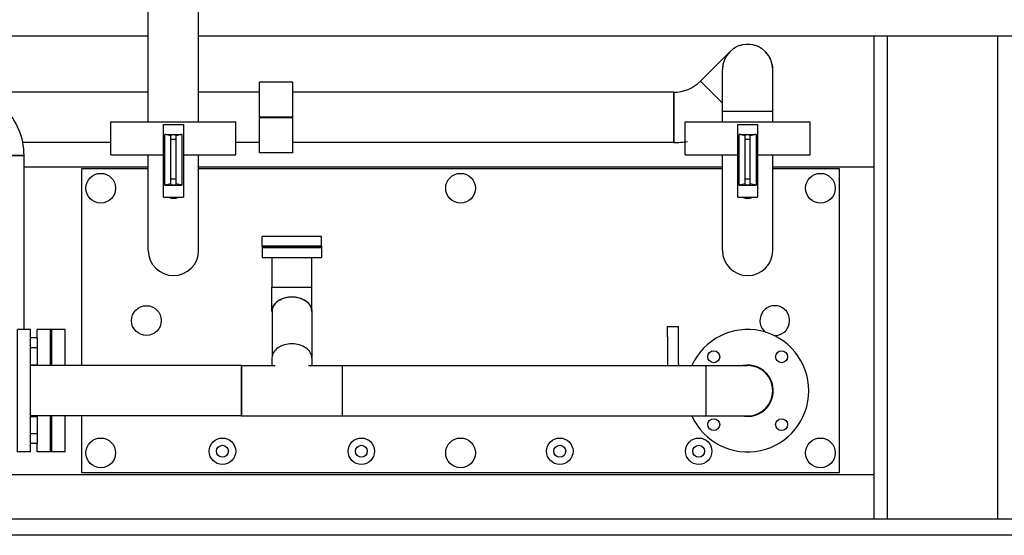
# Model space of a CAD drawing. Header units: millimetres. Extents: x 0 to 1189, y 0 to 841.
# Tile 83 of 135: x 397 to 456, y 430 to 461. Entities that reach past the tile are written whole.
import ezdxf

# ---------------------------------------------------------------- set-up
doc = ezdxf.new("R2010")
doc.units = ezdxf.units.MM
doc.header["$LTSCALE"] = 65.395
for name, color, linetype in [('25007_153200_25_ABL1049', 7, 'CONTINUOUS'), ('25007_153200_25_T1_PBL1144', 7, 'CONTINUOUS'), ('25007_153200_25_T2_PBL1094', 7, 'CONTINUOUS'), ('25007_153200_27_ABL1218', 7, 'CONTINUOUS'), ('25007_153200_27_T1_PBL2821', 7, 'CONTINUOUS'), ('25007_153200_27_T2_PBL1237', 7, 'CONTINUOUS'), ('25007_153200_27_T3_PBL1240', 7, 'CONTINUOUS'), ('25007_153200_28_ABL1110', 7, 'CONTINUOUS'), ('25007_153200_28_T1_PBL1112', 7, 'CONTINUOUS'), ('25007_153200_34_ABL1154', 7, 'CONTINUOUS'), ('25007_153200_34_T1_PBL1201', 7, 'CONTINUOUS'), ('25007_153200_34_T2_PBL2814', 7, 'CONTINUOUS'), ('25007_153200_34_T3_PBL1200', 7, 'CONTINUOUS'), ('25007_153200_36_ABL1156', 7, 'CONTINUOUS'), ('25007_153200_36_T1_PBL2820', 7, 'CONTINUOUS'), ('25007_153200_36_T2_PBL1216', 7, 'CONTINUOUS'), ('25007_153200_36_T3_PBL1215', 7, 'CONTINUOUS'), ('25007_153200_36_T4_PBL1207', 7, 'CONTINUOUS'), ('25007_153200_36_T5_PBL1226', 7, 'CONTINUOUS'), ('25007_153701_21_PBL1194', 7, 'CONTINUOUS'), ('9M25C_GENSET_KPL_GRUNDRAHMEN_ABL1072', 7, 'CONTINUOUS'), ('9M25C_GENSET_KPL_GRUNDRAHMEN_T1_PBL1073', 7, 'CONTINUOUS'), ('9M25C_GENSET_KPL_VERROHRUNG_ABL1004', 7, 'CONTINUOUS'), ('BOGEN-S-2D-45-60_3X2_9_PBL1214', 7, 'CONTINUOUS'), ('BOGEN-S-2D-90-76_1X2_9_PBL1093', 7, 'CONTINUOUS'), ('BOGEN-S-2D-90-76_1X2_9_PBL1111', 7, 'CONTINUOUS'), ('BOGEN-S-2D-90-76_1X2_9_PBL1139', 7, 'CONTINUOUS'), ('BOGEN-S-2D-90-76_1X2_9_PBL1199', 7, 'CONTINUOUS'), ('BOGEN-S-2D-90-76_1X2_9_PBL1202', 7, 'CONTINUOUS'), ('BOGEN-S-2D-90-76_1X2_9_PBL1233', 7, 'CONTINUOUS'), ('BOGEN-S-2D-90-76_1X2_9_PBL1239', 7, 'CONTINUOUS'), ('BOGEN-S-2D-90-76_1X2_9_PBL1241', 7, 'CONTINUOUS'), ('BOGEN-S-2D-90-76_1X2_9_PBL1252', 7, 'CONTINUOUS'), ('BOGEN-S-3D-45-76_1X2_9_PBL1075', 7, 'CONTINUOUS'), ('BOGEN-S-3D-45-76_1X2_9_PBL1232', 7, 'CONTINUOUS'), ('DIN16182-BG100X63_PBL1204', 7, 'CONTINUOUS'), ('DIN16182-BG100X63_PBL1234', 7, 'CONTINUOUS'), ('DIN16182-BG100X63_PBL1236', 7, 'CONTINUOUS'), ('E1514-FF-DN65-PN16X2_PBL1196', 7, 'CONTINUOUS'), ('E1514-FF-DN65-PN16X2_PBL2819', 7, 'CONTINUOUS'), ('EN1092-1-01A-DN65_PN16-77_5_PBL1050', 7, 'CONTINUOUS'), ('EN1092-1-01A-DN65_PN16-77_5_PBL1157', 7, 'CONTINUOUS'), ('EN1092-1-01A-DN65_PN16-77_5_PBL1195', 7, 'CONTINUOUS'), ('EN1092-1-01A-DN65_PN16-77_5_PBL1259', 7, 'CONTINUOUS'), ('EN1092-1-01A-DN65_PN16-77_5_PBL2818', 7, 'CONTINUOUS'), ('LAUTERBACH_SP_RING_2_0185_50_PBL1198', 7, 'CONTINUOUS'), ('LAUTERBACH_SP_RING_2_0185_50_PBL1238', 7, 'CONTINUOUS'), ('LAUTERBACH_SP_RING_2_Q105_50_PBL1209', 7, 'CONTINUOUS'), ('N4011-C1-105X76_PBL1155', 7, 'CONTINUOUS'), ('N4011-C1-105X77_PBL1213', 7, 'CONTINUOUS'), ('N4011-C1-105X77_PBL1219', 7, 'CONTINUOUS'), ('N4011-C1-90X61_PBL1211', 7, 'CONTINUOUS'), ('N4011-F90_PBL1212', 7, 'CONTINUOUS'), ('N4251-B105X76_PBL1217', 7, 'CONTINUOUS'), ('N4251-B90X63_PBL1210', 7, 'CONTINUOUS'), ('new_view_4_VBL981', 7, 'CONTINUOUS'), ('T-STUECK-S-76_1X2_9-60_3X2_9_PBL1203', 7, 'CONTINUOUS'), ('VT20CD-D16_186_1O2V3L4O_PBL1197', 7, 'CONTINUOUS')]:
    doc.layers.add(name, color=color, linetype=linetype)

# ---------------------------------------------------------------- blocks, each defined once
blk = doc.blocks.new('EN1092-1-01A-DN65_PN16-77_5_PBL1050', base_point=(384.956, 459.752))
at = {"layer": 'EN1092-1-01A-DN65_PN16-77_5_PBL1050', "color": 7, "linetype": 'Continuous'}
for p, q in [((381.256, 459.352), (381.256, 460.152)), ((381.256, 460.152), (388.656, 460.152)), ((388.656, 459.352), (388.656, 460.152)), ((381.256, 459.352), (388.656, 459.352))]:
    blk.add_line(p, q, dxfattribs=at)
blk = doc.blocks.new('BOGEN-S-3D-45-76_1X2_9_PBL1075', base_point=(384.956, 457.571))
at = {"layer": 'BOGEN-S-3D-45-76_1X2_9_PBL1075', "color": 7, "linetype": 'Continuous'}
for p, q in [((383.434, 459.352), (383.434, 456.865)), ((386.478, 459.352), (386.478, 456.865))]:
    blk.add_line(p, q, dxfattribs=at)
blk.add_open_spline([(386.478, 456.865), (386.478, 456.722), (386.385, 456.416), (386.031, 456.065), (385.532, 455.84), (384.956, 455.762), (384.38, 455.84), (383.881, 456.065), (383.527, 456.416), (383.434, 456.722), (383.434, 456.865)], degree=3, knots=[0, 0, 0, 0, 0.104733, 0.222328, 0.356015, 0.5, 0.643985, 0.777672, 0.895267, 1, 1, 1, 1], dxfattribs=at)
blk = doc.blocks.new('BOGEN-S-2D-90-76_1X2_9_PBL1093', base_point=(385.455, 455.249))
at = {"layer": 'BOGEN-S-2D-90-76_1X2_9_PBL1093', "color": 7, "linetype": 'Continuous'}
blk.add_line((387.476, 456.605), (387.476, 453.561), dxfattribs=at)
for centre, radius, start, end in [((384.836, 457.505), 1.698, 242.1736, 248.94931), ((384.902, 457.674), 1.879, 248.93726, 255.27003), ((384.939, 457.815), 2.024, 255.25745, 261.28282), ((384.954, 457.908), 2.119, 261.27276, 267.1184), ((384.956, 457.939), 2.15, 267.10442, 272.89558), ((384.958, 457.908), 2.119, 272.8816, 278.72724), ((384.973, 457.815), 2.024, 278.71718, 284.74255), ((385.01, 457.674), 1.879, 284.72997, 291.06274), ((385.075, 457.505), 1.698, 291.05069, 297.8264)]:
    blk.add_arc(centre, radius, start, end, dxfattribs=at)
for points, knots in [([(383.434, 456.865), (383.434, 456.634), (383.493, 456.168), (383.834, 455.292), (384.645, 454.371), (385.975, 453.709), (386.972, 453.561), (387.476, 453.561)], [0, 0, 0, 0, 0.120442, 0.241209, 0.484753, 0.737867, 1, 1, 1, 1]), ([(386.473, 456.936), (386.5, 456.903), (386.599, 456.822), (386.919, 456.657), (387.242, 456.605), (387.476, 456.605)], [0, 0, 0, 0, 0.119605, 0.348703, 1, 1, 1, 1])]:
    blk.add_open_spline(points, degree=3, knots=knots, dxfattribs=at)
for points in [[(383.469, 456.636), (383.446, 456.71), (383.434, 456.788), (383.434, 456.865)], [(386.478, 456.865), (386.478, 456.788), (386.466, 456.71), (386.443, 456.636)], [(383.53, 456.489), (383.505, 456.536), (383.484, 456.586), (383.469, 456.636)], [(383.62, 456.349), (383.586, 456.393), (383.556, 456.44), (383.53, 456.489)], [(383.737, 456.22), (383.695, 456.26), (383.656, 456.303), (383.62, 456.349)], [(383.88, 456.104), (383.83, 456.139), (383.782, 456.178), (383.737, 456.22)], [(384.044, 456.004), (383.987, 456.034), (383.932, 456.067), (383.88, 456.104)], [(386.032, 456.104), (385.98, 456.067), (385.925, 456.034), (385.868, 456.004)], [(386.174, 456.22), (386.13, 456.178), (386.082, 456.139), (386.032, 456.104)], [(386.292, 456.349), (386.256, 456.303), (386.217, 456.26), (386.174, 456.22)], [(386.382, 456.489), (386.356, 456.44), (386.326, 456.393), (386.292, 456.349)], [(386.443, 456.636), (386.427, 456.586), (386.407, 456.536), (386.382, 456.489)]]:
    blk.add_open_spline(points, degree=3, dxfattribs=at)
blk = doc.blocks.new('25007_153200_25_T2_PBL1094', base_point=(390.178, 455.083))
at = {"layer": '25007_153200_25_T2_PBL1094', "color": 7, "linetype": 'Continuous'}
for p, q in [((387.476, 453.561), (387.476, 456.605)), ((392.88, 456.605), (387.476, 456.605)), ((392.88, 453.561), (392.88, 456.605)), ((392.88, 453.561), (387.476, 453.561))]:
    blk.add_line(p, q, dxfattribs=at)
blk = doc.blocks.new('BOGEN-S-2D-90-76_1X2_9_PBL1139', base_point=(394.901, 454.584))
at = {"layer": 'BOGEN-S-2D-90-76_1X2_9_PBL1139', "color": 7, "linetype": 'Continuous'}
for p, q in [((392.88, 456.605), (392.88, 453.561)), ((396.922, 452.563), (393.878, 452.563))]:
    blk.add_line(p, q, dxfattribs=at)
for radius, start, end in [(4.042, 359.99994, 90.00006), (0.998, 359.99977, 90.00023)]:
    blk.add_arc((392.88, 452.563), radius, start, end, dxfattribs=at)
blk = doc.blocks.new('25007_153200_25_T1_PBL1144', base_point=(395.4, 446.712))
at = {"layer": '25007_153200_25_T1_PBL1144', "color": 7, "linetype": 'Continuous'}
for p, q in [((393.878, 440.86), (393.878, 452.563)), ((393.878, 452.563), (396.922, 452.563)), ((396.922, 442.04), (396.922, 452.563)), ((393.878, 440.86), (395.64, 440.86))]:
    blk.add_line(p, q, dxfattribs=at)
blk = doc.blocks.new('EN1092-1-01A-DN65_PN16-77_5_PBL1195', base_point=(398.12, 438.34))
at = {"layer": 'EN1092-1-01A-DN65_PN16-77_5_PBL1195', "color": 7, "linetype": 'Continuous'}
for p, q in [((397.72, 441.54), (397.72, 442.04)), ((398.52, 442.04), (397.72, 442.04)), ((398.52, 439.862), (398.52, 442.04)), ((398.52, 434.64), (398.52, 436.818)), ((397.72, 434.64), (397.72, 435.14)), ((398.52, 434.64), (397.72, 434.64))]:
    blk.add_line(p, q, dxfattribs=at)
blk = doc.blocks.new('BOGEN-S-2D-90-76_1X2_9_PBL1252', base_point=(395.898998, 438.839))
at = {"layer": 'BOGEN-S-2D-90-76_1X2_9_PBL1252', "color": 7, "linetype": 'Continuous'}
blk.add_line((395.64, 440.86), (393.878, 440.86), dxfattribs=at)
blk.add_arc((397.919996, 440.859996), 4.041996, 179.9999433, 235.512442, dxfattribs=at)
blk = doc.blocks.new('25007_153200_25_ABL1049', base_point=(389.888, 447.396))
at = {"layer": '25007_153200_25_T1_PBL1144'}
blk.add_blockref('25007_153200_25_T1_PBL1144', (395.4, 446.712), dxfattribs=at)
at = {"layer": '25007_153200_25_T2_PBL1094'}
blk.add_blockref('25007_153200_25_T2_PBL1094', (390.178, 455.083), dxfattribs=at)
at = {"layer": 'BOGEN-S-2D-90-76_1X2_9_PBL1093'}
blk.add_blockref('BOGEN-S-2D-90-76_1X2_9_PBL1093', (385.455, 455.249), dxfattribs=at)
at = {"layer": 'BOGEN-S-2D-90-76_1X2_9_PBL1139'}
blk.add_blockref('BOGEN-S-2D-90-76_1X2_9_PBL1139', (394.901, 454.584), dxfattribs=at)
at = {"layer": 'BOGEN-S-2D-90-76_1X2_9_PBL1252'}
blk.add_blockref('BOGEN-S-2D-90-76_1X2_9_PBL1252', (395.899, 438.839), dxfattribs=at)
at = {"layer": 'BOGEN-S-3D-45-76_1X2_9_PBL1075'}
blk.add_blockref('BOGEN-S-3D-45-76_1X2_9_PBL1075', (384.956, 457.571), dxfattribs=at)
at = {"layer": 'EN1092-1-01A-DN65_PN16-77_5_PBL1050'}
blk.add_blockref('EN1092-1-01A-DN65_PN16-77_5_PBL1050', (384.956, 459.752), dxfattribs=at)
at = {"layer": 'EN1092-1-01A-DN65_PN16-77_5_PBL1195'}
blk.add_blockref('EN1092-1-01A-DN65_PN16-77_5_PBL1195', (398.12, 438.34), dxfattribs=at)
blk = doc.blocks.new('BOGEN-S-2D-90-76_1X2_9_PBL1111', base_point=(388.803, 455.049))
at = {"layer": 'BOGEN-S-2D-90-76_1X2_9_PBL1111', "color": 7, "linetype": 'Continuous'}
blk.add_line((390.8, 453.338), (390.8, 453.561), dxfattribs=at)
for radius, start, end in [(4.042, 188.8333, 189.34921), (0.998, 218.78105, 231.5359), (4.042, 251.12758, 270.00006)]:
    blk.add_arc((390.8, 457.38), radius, start, end, dxfattribs=at)
blk = doc.blocks.new('25007_153200_28_T1_PBL1112', base_point=(400.986, 454.86))
at = {"layer": '25007_153200_28_T1_PBL1112', "color": 7, "linetype": 'Continuous'}
for p, q in [((395.2, 456.382), (394.6, 456.382)), ((404.438, 456.382), (396, 456.382)), ((411.171, 456.382), (407.482, 456.382)), ((390.8, 453.338), (390.8, 453.561)), ((393.496, 453.338), (390.8, 453.338)), ((402.18, 453.338), (396.841, 453.338)), ((411.171, 453.338), (409.74, 453.338))]:
    blk.add_line(p, q, dxfattribs=at)
blk = doc.blocks.new('N4011-C1-105X77_PBL1213', base_point=(411.831, 454.86))
at = {"layer": 'N4011-C1-105X77_PBL1213', "color": 7, "linetype": 'Continuous'}
for p, q in [((411.531, 454.88), (411.531, 454.84)), ((412.131, 454.88), (412.131, 454.84))]:
    blk.add_line(p, q, dxfattribs=at)
blk = doc.blocks.new('EN1092-1-01A-DN65_PN16-77_5_PBL1259', base_point=(388.28, 457.48))
at = {"layer": 'EN1092-1-01A-DN65_PN16-77_5_PBL1259', "color": 7, "linetype": 'Continuous'}
for p, q in [((388.26, 457.88), (388.3, 457.88)), ((388.26, 457.08), (388.3, 457.08))]:
    blk.add_line(p, q, dxfattribs=at)
blk = doc.blocks.new('25007_153200_28_ABL1110', base_point=(399.469, 455.609))
at = {"layer": '25007_153200_28_T1_PBL1112'}
blk.add_blockref('25007_153200_28_T1_PBL1112', (400.986, 454.86), dxfattribs=at)
at = {"layer": 'BOGEN-S-2D-90-76_1X2_9_PBL1111'}
blk.add_blockref('BOGEN-S-2D-90-76_1X2_9_PBL1111', (388.803, 455.049), dxfattribs=at)
at = {"layer": 'EN1092-1-01A-DN65_PN16-77_5_PBL1259'}
blk.add_blockref('EN1092-1-01A-DN65_PN16-77_5_PBL1259', (388.28, 457.48), dxfattribs=at)
at = {"layer": 'N4011-C1-105X77_PBL1213'}
blk.add_blockref('N4011-C1-105X77_PBL1213', (411.831, 454.86), dxfattribs=at)
blk = doc.blocks.new('N4011-C1-105X76_PBL1155', base_point=(396.3, 471.84))
at = {"layer": 'N4011-C1-105X76_PBL1155', "color": 7, "linetype": 'Continuous'}
for p, q in [((396, 471.82), (396, 471.86)), ((396.6, 471.82), (396.6, 471.86))]:
    blk.add_line(p, q, dxfattribs=at)
blk = doc.blocks.new('BOGEN-S-2D-90-76_1X2_9_PBL1199', base_point=(404.7, 471.84))
at = {"layer": 'BOGEN-S-2D-90-76_1X2_9_PBL1199', "color": 7, "linetype": 'Continuous'}
for p, q in [((403.44, 473.362), (403.44, 470.318)), ((403.44, 473.362), (405.96, 473.362)), ((403.44, 470.318), (404.438, 470.318))]:
    blk.add_line(p, q, dxfattribs=at)
blk = doc.blocks.new('25007_153200_34_T3_PBL1200', base_point=(400.24, 471.84))
at = {"layer": '25007_153200_34_T3_PBL1200', "color": 7, "linetype": 'Continuous'}
for p, q in [((403.44, 473.362), (397.04, 473.362)), ((403.44, 470.318), (403.44, 473.362)), ((403.44, 470.318), (397.04, 470.318))]:
    blk.add_line(p, q, dxfattribs=at)
blk = doc.blocks.new('25007_153200_34_T1_PBL1201', base_point=(405.96, 461.96))
at = {"layer": '25007_153200_34_T1_PBL1201', "color": 7, "linetype": 'Continuous'}
for p, q in [((404.438, 454.6), (404.438, 469.32)), ((404.438, 469.32), (407.482, 469.32)), ((407.482, 454.6), (407.482, 469.32))]:
    blk.add_line(p, q, dxfattribs=at)
blk = doc.blocks.new('BOGEN-S-2D-90-76_1X2_9_PBL1202', base_point=(405.96, 470.58))
at = {"layer": 'BOGEN-S-2D-90-76_1X2_9_PBL1202', "color": 7, "linetype": 'Continuous'}
for p, q in [((404.438, 469.32), (404.438, 471.84)), ((407.482, 469.32), (407.482, 471.84)), ((404.438, 469.32), (407.482, 469.32))]:
    blk.add_line(p, q, dxfattribs=at)
blk.add_arc((405.96, 471.84), 1.522, 0, 180, dxfattribs=at)
blk = doc.blocks.new('25007_153200_34_T2_PBL2814', base_point=(405.958, 472.599))
at = {"layer": '25007_153200_34_T2_PBL2814', "color": 7, "linetype": 'Continuous'}
for start, end in [(85.87778, 94.12222), (134.97904, 143.20278), (118.6154, 126.83914), (102.25177, 110.47551), (69.52449, 77.74823), (53.16086, 61.3846), (36.79722, 45.02096), (167.70631, 175.93005), (151.34267, 159.56642), (20.43358, 28.65733), (4.06995, 12.29369)]:
    blk.add_arc((405.96, 471.84), 1.522, start, end, dxfattribs=at)
blk = doc.blocks.new('25007_153200_34_ABL1154', base_point=(401.741, 463.981))
at = {"layer": '25007_153200_34_T1_PBL1201'}
blk.add_blockref('25007_153200_34_T1_PBL1201', (405.96, 461.96), dxfattribs=at)
at = {"layer": '25007_153200_34_T2_PBL2814'}
blk.add_blockref('25007_153200_34_T2_PBL2814', (405.958, 472.599), dxfattribs=at)
at = {"layer": '25007_153200_34_T3_PBL1200'}
blk.add_blockref('25007_153200_34_T3_PBL1200', (400.24, 471.84), dxfattribs=at)
at = {"layer": 'BOGEN-S-2D-90-76_1X2_9_PBL1199'}
blk.add_blockref('BOGEN-S-2D-90-76_1X2_9_PBL1199', (404.7, 471.84), dxfattribs=at)
at = {"layer": 'BOGEN-S-2D-90-76_1X2_9_PBL1202'}
blk.add_blockref('BOGEN-S-2D-90-76_1X2_9_PBL1202', (405.96, 470.58), dxfattribs=at)
at = {"layer": 'N4011-C1-105X76_PBL1155'}
blk.add_blockref('N4011-C1-105X76_PBL1155', (396.3, 471.84), dxfattribs=at)
blk = doc.blocks.new('EN1092-1-01A-DN65_PN16-77_5_PBL1157', base_point=(396.92, 438.34))
at = {"layer": 'EN1092-1-01A-DN65_PN16-77_5_PBL1157', "color": 7, "linetype": 'Continuous'}
for p, q in [((396.52, 434.64), (396.52, 442.04)), ((397.32, 442.04), (396.52, 442.04)), ((397.32, 434.64), (397.32, 442.04)), ((397.32, 434.64), (396.52, 434.64))]:
    blk.add_line(p, q, dxfattribs=at)
blk = doc.blocks.new('T-STUECK-S-76_1X2_9-60_3X2_9_PBL1203', base_point=(413.12, 438.995))
at = {"layer": 'T-STUECK-S-76_1X2_9-60_3X2_9_PBL1203', "color": 7, "linetype": 'Continuous'}
for p, q in [((411.914, 440.32), (411.914, 439.872)), ((411.914, 440.32), (411.914, 440.32)), ((414.326, 440.32), (414.326, 439.871)), ((414.326, 440.32), (414.326, 440.32)), ((410.08, 439.862), (410.08, 436.818)), ((410.08, 439.862), (412.113, 439.862)), ((414.127, 439.862), (416.16, 439.862)), ((414.333, 439.862), (414.326, 439.871)), ((416.16, 439.862), (416.16, 436.818)), ((410.08, 436.818), (416.16, 436.818))]:
    blk.add_line(p, q, dxfattribs=at)
blk.add_lwpolyline([(411.917, 439.878), (411.913, 439.869), (411.907, 439.862)], dxfattribs=at)
for points, knots in [([(413.12, 441.173), (412.965, 441.173), (412.663, 441.132), (412.269, 440.954), (411.988, 440.676), (411.914, 440.433), (411.914, 440.32)], [0, 0, 0, 0, 0.287961, 0.555334, 0.79053, 1, 1, 1, 1]), ([(414.326, 440.32), (414.326, 440.433), (414.252, 440.676), (413.971, 440.954), (413.577, 441.132), (413.275, 441.173), (413.12, 441.173)], [0, 0, 0, 0, 0.20947, 0.444666, 0.712039, 1, 1, 1, 1])]:
    blk.add_open_spline(points, degree=3, knots=knots, dxfattribs=at)
blk = doc.blocks.new('25007_153200_36_T4_PBL1207', base_point=(403.7, 438.34))
at = {"layer": '25007_153200_36_T4_PBL1207', "color": 7, "linetype": 'Continuous'}
for p, q in [((410.08, 439.862), (397.32, 439.862)), ((410.08, 436.818), (410.08, 439.862)), ((410.08, 436.818), (397.32, 436.818))]:
    blk.add_line(p, q, dxfattribs=at)
blk = doc.blocks.new('N4011-C1-90X61_PBL1211', base_point=(413.12, 446.691))
at = {"layer": 'N4011-C1-90X61_PBL1211', "color": 7, "linetype": 'Continuous'}
for p, q in [((411.32, 446.991), (411.32, 446.391)), ((411.32, 446.991), (414.92, 446.991)), ((414.92, 446.991), (414.92, 446.391)), ((411.32, 446.391), (414.92, 446.391))]:
    blk.add_line(p, q, dxfattribs=at)
blk = doc.blocks.new('BOGEN-S-2D-45-60_3X2_9_PBL1214', base_point=(413.12, 443.856))
at = {"layer": 'BOGEN-S-2D-45-60_3X2_9_PBL1214', "color": 7, "linetype": 'Continuous'}
for p, q in [((411.914, 443.148), (411.914, 444.591)), ((411.914, 444.591), (414.326, 444.591)), ((414.326, 443.148), (414.326, 444.591)), ((413.12, 444.001), (413.12, 444.001)), ((411.914, 443.148), (411.914, 443.15)), ((411.914, 443.147), (411.914, 443.148)), ((414.326, 443.15), (414.326, 443.148)), ((414.326, 443.148), (414.326, 443.147))]:
    blk.add_line(p, q, dxfattribs=at)
for centre, radius, start, end in [((413.068, 442.534), 1.461, 106.062, 112.36167), ((413.102, 442.419), 1.58, 100.20725, 106.0755), ((413.117, 442.336), 1.665, 94.10379, 100.21549), ((413.12, 442.299), 1.702, 90.01478, 94.11833), ((413.12, 442.299), 1.702, 85.88167, 89.98522), ((413.123, 442.336), 1.665, 79.78451, 85.89621), ((413.138, 442.419), 1.58, 73.9245, 79.79275), ((413.172, 442.534), 1.461, 67.63833, 73.938), ((412.517, 443.148), 0.603, 176.90673, 179.87615), ((412.516, 443.148), 0.602, 180.12343, 182.56252), ((413.723, 443.148), 0.603, 0.12385, 3.09327), ((413.724, 443.148), 0.602, 357.43748, 359.87657)]:
    blk.add_arc(centre, radius, start, end, dxfattribs=at)
for points in [[(412.013, 443.487), (412.036, 443.524), (412.061, 443.558), (412.089, 443.591)], [(412.089, 443.591), (412.118, 443.625), (412.15, 443.657), (412.184, 443.686)], [(412.184, 443.686), (412.229, 443.725), (412.278, 443.761), (412.329, 443.792)], [(412.329, 443.792), (412.387, 443.828), (412.449, 443.859), (412.512, 443.885)], [(413.728, 443.885), (413.791, 443.859), (413.853, 443.828), (413.911, 443.792)], [(413.911, 443.792), (413.962, 443.761), (414.011, 443.725), (414.056, 443.686)], [(414.056, 443.686), (414.09, 443.657), (414.122, 443.625), (414.151, 443.591)], [(414.151, 443.591), (414.179, 443.558), (414.204, 443.524), (414.227, 443.487)], [(411.915, 443.181), (411.919, 443.249), (411.934, 443.317), (411.959, 443.38)], [(411.959, 443.38), (411.974, 443.417), (411.992, 443.453), (412.013, 443.487)], [(414.227, 443.487), (414.248, 443.453), (414.266, 443.417), (414.281, 443.38)], [(414.281, 443.38), (414.306, 443.317), (414.321, 443.249), (414.325, 443.181)]]:
    blk.add_open_spline(points, degree=3, dxfattribs=at)
blk = doc.blocks.new('25007_153200_36_T3_PBL1215', base_point=(413.12, 442.192))
at = {"layer": '25007_153200_36_T3_PBL1215', "color": 7, "linetype": 'Continuous'}
for p, q in [((411.92, 443.148), (411.92, 440.387)), ((414.32, 443.148), (414.32, 440.387))]:
    blk.add_line(p, q, dxfattribs=at)
for points, knots in [([(413.12, 443.997), (412.965, 443.997), (412.665, 443.956), (412.273, 443.779), (411.993, 443.502), (411.92, 443.261), (411.92, 443.148)], [0, 0, 0, 0, 0.28797, 0.555344, 0.790533, 1, 1, 1, 1]), ([(414.32, 443.148), (414.32, 443.261), (414.247, 443.502), (413.967, 443.779), (413.575, 443.956), (413.275, 443.997), (413.12, 443.997)], [0, 0, 0, 0, 0.209467, 0.444656, 0.71203, 1, 1, 1, 1])]:
    blk.add_open_spline(points, degree=3, knots=knots, dxfattribs=at)
blk = doc.blocks.new('25007_153200_36_T2_PBL1216', base_point=(413.12, 445.491))
at = {"layer": '25007_153200_36_T2_PBL1216', "color": 7, "linetype": 'Continuous'}
for p, q in [((411.92, 444.591), (411.92, 446.391)), ((414.32, 444.591), (414.32, 446.391))]:
    blk.add_line(p, q, dxfattribs=at)
blk = doc.blocks.new('25007_153200_36_T5_PBL1226', base_point=(427.16, 438.34))
at = {"layer": '25007_153200_36_T5_PBL1226', "color": 7, "linetype": 'Continuous'}
for p, q in [((416.16, 439.862), (416.16, 436.818)), ((416.16, 439.862), (438.16, 439.862)), ((438.16, 439.862), (438.16, 436.818)), ((416.16, 436.818), (438.16, 436.818))]:
    blk.add_line(p, q, dxfattribs=at)
blk = doc.blocks.new('BOGEN-S-2D-90-76_1X2_9_PBL1239', base_point=(439.42, 438.34))
at = {"layer": 'BOGEN-S-2D-90-76_1X2_9_PBL1239', "color": 7, "linetype": 'Continuous'}
for p, q in [((438.16, 439.862), (438.16, 436.818)), ((438.16, 439.862), (440.68, 439.862)), ((438.16, 436.818), (440.68, 436.818))]:
    blk.add_line(p, q, dxfattribs=at)
blk.add_arc((440.68, 438.34), 1.522, 270, 90, dxfattribs=at)
blk = doc.blocks.new('EN1092-1-01A-DN65_PN16-77_5_PBL2818', base_point=(440.199, 438.34))
at = {"layer": 'EN1092-1-01A-DN65_PN16-77_5_PBL2818', "color": 7, "linetype": 'Continuous'}
for centre in [(438.629, 440.391), (442.731, 440.391), (438.629, 436.289), (442.731, 436.289)]:
    blk.add_circle(centre, 0.36, dxfattribs=at)
for radius, start, end in [(3.7, 204.3127, 155.6873), (1.55, 262.65211, 101.04902)]:
    blk.add_arc((440.68, 438.34), radius, start, end, dxfattribs=at)
blk = doc.blocks.new('25007_153200_36_T1_PBL2820', base_point=(440.68, 438.34))
at = {"layer": '25007_153200_36_T1_PBL2820', "color": 7, "linetype": 'Continuous'}
blk.add_arc((440.68, 438.34), 1.522, 270, 90, dxfattribs=at)
blk = doc.blocks.new('25007_153200_36_ABL1156', base_point=(419.805, 440.815))
at = {"layer": '25007_153200_36_T1_PBL2820'}
blk.add_blockref('25007_153200_36_T1_PBL2820', (440.68, 438.34), dxfattribs=at)
at = {"layer": '25007_153200_36_T2_PBL1216'}
blk.add_blockref('25007_153200_36_T2_PBL1216', (413.12, 445.491), dxfattribs=at)
at = {"layer": '25007_153200_36_T3_PBL1215'}
blk.add_blockref('25007_153200_36_T3_PBL1215', (413.12, 442.192), dxfattribs=at)
at = {"layer": '25007_153200_36_T4_PBL1207'}
blk.add_blockref('25007_153200_36_T4_PBL1207', (403.7, 438.34), dxfattribs=at)
at = {"layer": '25007_153200_36_T5_PBL1226'}
blk.add_blockref('25007_153200_36_T5_PBL1226', (427.16, 438.34), dxfattribs=at)
at = {"layer": 'BOGEN-S-2D-45-60_3X2_9_PBL1214'}
blk.add_blockref('BOGEN-S-2D-45-60_3X2_9_PBL1214', (413.12, 443.856), dxfattribs=at)
at = {"layer": 'BOGEN-S-2D-90-76_1X2_9_PBL1239'}
blk.add_blockref('BOGEN-S-2D-90-76_1X2_9_PBL1239', (439.42, 438.34), dxfattribs=at)
at = {"layer": 'EN1092-1-01A-DN65_PN16-77_5_PBL1157'}
blk.add_blockref('EN1092-1-01A-DN65_PN16-77_5_PBL1157', (396.92, 438.34), dxfattribs=at)
at = {"layer": 'EN1092-1-01A-DN65_PN16-77_5_PBL2818'}
blk.add_blockref('EN1092-1-01A-DN65_PN16-77_5_PBL2818', (440.199, 438.34), dxfattribs=at)
at = {"layer": 'N4011-C1-90X61_PBL1211'}
blk.add_blockref('N4011-C1-90X61_PBL1211', (413.12, 446.691), dxfattribs=at)
at = {"layer": 'T-STUECK-S-76_1X2_9-60_3X2_9_PBL1203'}
blk.add_blockref('T-STUECK-S-76_1X2_9-60_3X2_9_PBL1203', (413.12, 438.995), dxfattribs=at)
blk = doc.blocks.new('25007_153701_21_PBL1194', base_point=(397.52, 438.34))
at = {"layer": '25007_153701_21_PBL1194', "color": 7, "linetype": 'Continuous'}
for p, q in [((397.72, 441.54), (397.32, 441.54)), ((397.72, 441.54), (397.72, 439.896)), ((397.72, 440.94), (397.32, 440.94)), ((397.32, 439.896), (397.72, 439.896)), ((397.72, 439.896), (397.72, 439.862)), ((397.32, 436.784), (397.72, 436.784)), ((397.72, 436.818), (397.72, 436.784)), ((397.72, 436.784), (397.72, 435.14)), ((397.72, 435.74), (397.32, 435.74)), ((397.72, 435.14), (397.32, 435.14))]:
    blk.add_line(p, q, dxfattribs=at)
blk = doc.blocks.new('E1514-FF-DN65-PN16X2_PBL1196', base_point=(398.56, 438.34))
at = {"layer": 'E1514-FF-DN65-PN16X2_PBL1196', "color": 7, "linetype": 'Continuous'}
for p, q in [((398.52, 439.862), (398.52, 442.04)), ((398.6, 442.04), (398.52, 442.04)), ((398.6, 439.862), (398.6, 442.04)), ((398.52, 434.64), (398.52, 436.818)), ((398.6, 434.64), (398.6, 436.818)), ((398.6, 434.64), (398.52, 434.64))]:
    blk.add_line(p, q, dxfattribs=at)
blk = doc.blocks.new('VT20CD-D16_186_1O2V3L4O_PBL1197', base_point=(422.42, 443))
at = {"layer": 'VT20CD-D16_186_1O2V3L4O_PBL1197', "color": 7, "linetype": 'Continuous'}
for p, q in [((404.438, 446.82), (404.438, 452.6)), ((407.482, 446.82), (407.482, 452.6)), ((439.158, 446.82), (439.158, 452.6)), ((442.202, 446.82), (442.202, 452.6)), ((400.4, 451.76), (400.4, 439.862)), ((404.438, 451.76), (400.4, 451.76)), ((439.158, 451.76), (407.482, 451.76)), ((446.24, 451.76), (442.202, 451.76)), ((446.24, 433.4), (446.24, 451.76)), ((398.6, 439.862), (398.6, 442.04)), ((399.4, 442.04), (398.6, 442.04)), ((399.4, 439.862), (399.4, 442.04)), ((398.6, 434.64), (398.6, 436.818)), ((399.4, 434.64), (399.4, 436.818)), ((400.4, 436.818), (400.4, 433.4)), ((399.4, 434.64), (398.6, 434.64)), ((400.4, 433.4), (446.24, 433.4))]:
    blk.add_line(p, q, dxfattribs=at)
for centre, radius in [((401.56, 450.58), 0.9), ((423.32, 450.58), 0.9), ((445.08, 450.58), 0.9), ((404.32, 442.58), 0.9), ((401.56, 434.58), 0.9), ((408.92, 434.68), 0.8), ((417.32, 434.68), 0.8), ((423.32, 434.58), 0.9), ((429.32, 434.68), 0.8), ((437.72, 434.68), 0.8), ((445.08, 434.58), 0.9), ((408.92, 434.68), 0.36), ((417.32, 434.68), 0.36), ((429.32, 434.68), 0.36), ((437.72, 434.68), 0.36)]:
    blk.add_circle(centre, radius, dxfattribs=at)
for centre, radius, start, end in [((405.96, 450.56), 0.6, 244.13806, 295.86194), ((440.68, 450.56), 0.6, 244.13806, 295.86194), ((405.96, 446.82), 1.522, 180, 360), ((440.68, 446.82), 1.522, 180, 360), ((442.32, 442.58), 0.9, 266.26889, 232.46171)]:
    blk.add_arc(centre, radius, start, end, dxfattribs=at)
blk = doc.blocks.new('LAUTERBACH_SP_RING_2_0185_50_PBL1198', base_point=(405.96, 453.6))
at = {"layer": 'LAUTERBACH_SP_RING_2_0185_50_PBL1198', "color": 7, "linetype": 'Continuous'}
for p, q in [((402.18, 452.6), (402.18, 454.6)), ((402.18, 454.6), (409.74, 454.6)), ((409.74, 452.6), (409.74, 454.6)), ((402.18, 452.6), (405.36, 452.6)), ((406.56, 452.6), (409.74, 452.6))]:
    blk.add_line(p, q, dxfattribs=at)
blk = doc.blocks.new('DIN16182-BG100X63_PBL1204', base_point=(405.96, 452.23))
at = {"layer": 'DIN16182-BG100X63_PBL1204', "color": 7, "linetype": 'Continuous'}
for p, q in [((405.36, 450.04), (405.36, 454.44)), ((405.36, 454.44), (406.56, 454.44)), ((406.56, 454.44), (406.56, 450.04)), ((405.446, 450.765), (405.446, 453.82)), ((405.8, 453.74), (405.446, 453.82)), ((405.52, 453.824), (406.4, 453.824)), ((405.8, 450.824), (405.8, 453.76)), ((406.474, 453.82), (406.12, 453.74)), ((406.12, 450.824), (406.12, 453.76)), ((406.474, 453.82), (406.474, 450.765)), ((405.8, 450.844), (405.446, 450.765)), ((405.52, 450.76), (406.4, 450.76)), ((406.474, 450.765), (406.12, 450.844)), ((405.336, 450.56), (405.36, 450.601)), ((405.36, 450.519), (405.336, 450.56)), ((406.56, 450.601), (406.584, 450.56)), ((406.584, 450.56), (406.56, 450.519)), ((405.36, 450.04), (406.56, 450.04)), ((405.648, 450.02), (405.637, 450.04)), ((406.272, 450.02), (405.648, 450.02)), ((406.283, 450.04), (406.272, 450.02))]:
    blk.add_line(p, q, dxfattribs=at)
at = {"layer": 'DIN16182-BG100X63_PBL1204', "color": 2, "linetype": 'Continuous'}
for p, q in [((406.12, 453.52), (405.8, 453.52)), ((406.12, 451.12), (405.8, 451.12))]:
    blk.add_line(p, q, dxfattribs=at)
at = {"layer": 'DIN16182-BG100X63_PBL1204', "color": 7, "linetype": 'Continuous'}
for centre, start_param, end_param in [((405.52, 453.781), 1.570796, 2.048639), ((405.96, 453.76), 0, 3.141593), ((406.4, 453.781), 1.092954, 1.570796), ((405.52, 450.803), -2.048639, -1.570796), ((405.96, 450.824), 3.141593, 6.283185), ((406.4, 450.803), -1.570796, -1.092954)]:
    blk.add_ellipse(centre, major_axis=(0.16, 0), ratio=0.267949, start_param=start_param, end_param=end_param, dxfattribs=at)
blk = doc.blocks.new('LAUTERBACH_SP_RING_2_Q105_50_PBL1209', base_point=(412.171, 454.86))
at = {"layer": 'LAUTERBACH_SP_RING_2_Q105_50_PBL1209', "color": 7, "linetype": 'Continuous'}
for p, q in [((411.171, 454.88), (411.171, 457)), ((413.171, 457), (411.171, 457)), ((413.171, 454.88), (413.171, 457)), ((413.171, 454.88), (411.171, 454.88)), ((411.171, 452.72), (411.171, 454.84)), ((413.171, 454.84), (411.171, 454.84)), ((413.171, 452.72), (413.171, 454.84)), ((413.171, 452.72), (411.171, 452.72))]:
    blk.add_line(p, q, dxfattribs=at)
blk = doc.blocks.new('N4251-B90X63_PBL1210', base_point=(413.12, 447.031))
at = {"layer": 'N4251-B90X63_PBL1210', "color": 7, "linetype": 'Continuous'}
for p, q in [((411.32, 447.071), (411.32, 446.991)), ((411.32, 447.071), (414.92, 447.071)), ((411.32, 446.991), (414.92, 446.991)), ((414.92, 447.071), (414.92, 446.991))]:
    blk.add_line(p, q, dxfattribs=at)
blk = doc.blocks.new('N4251-B105X76_PBL1217', base_point=(412.171, 454.86))
at = {"layer": 'N4251-B105X76_PBL1217', "color": 7, "linetype": 'Continuous'}
for p, q in [((412.131, 454.88), (412.131, 454.84)), ((412.211, 454.88), (412.211, 454.84))]:
    blk.add_line(p, q, dxfattribs=at)
blk = doc.blocks.new('N4011-C1-105X77_PBL1219', base_point=(412.511, 454.86))
at = {"layer": 'N4011-C1-105X77_PBL1219', "color": 7, "linetype": 'Continuous'}
for p, q in [((412.211, 454.84), (412.211, 454.88)), ((412.811, 454.84), (412.811, 454.88))]:
    blk.add_line(p, q, dxfattribs=at)
blk = doc.blocks.new('BOGEN-S-3D-45-76_1X2_9_PBL1232', base_point=(437.685, 455.999))
at = {"layer": 'BOGEN-S-3D-45-76_1X2_9_PBL1232', "color": 7, "linetype": 'Continuous'}
for p, q in [((437.822, 457.049), (439.158, 455.713)), ((436.211, 456.382), (436.211, 453.338))]:
    blk.add_line(p, q, dxfattribs=at)
for radius, start, end in [(2.278, 269.99996, 315.00004), (5.322, 269.99998, 279.07359)]:
    blk.add_arc((436.211, 458.66), radius, start, end, dxfattribs=at)
blk = doc.blocks.new('BOGEN-S-2D-90-76_1X2_9_PBL1233', base_point=(438.713, 457.272))
at = {"layer": 'BOGEN-S-2D-90-76_1X2_9_PBL1233', "color": 7, "linetype": 'Continuous'}
for p in [(439.604, 458.831), (439.158, 455.713)]:
    blk.add_line(p, (437.822, 457.049), dxfattribs=at)
blk = doc.blocks.new('25007_153200_27_T2_PBL1237', base_point=(424.691, 454.86))
at = {"layer": '25007_153200_27_T2_PBL1237', "color": 7, "linetype": 'Continuous'}
for p, q in [((436.211, 456.382), (413.171, 456.382)), ((436.211, 453.338), (436.211, 456.382)), ((436.211, 453.338), (413.171, 453.338))]:
    blk.add_line(p, q, dxfattribs=at)
blk = doc.blocks.new('25007_153200_27_T3_PBL1240', base_point=(440.68, 454.917))
at = {"layer": '25007_153200_27_T3_PBL1240', "color": 7, "linetype": 'Continuous'}
for p, q in [((439.158, 454.6), (439.158, 455.235)), ((439.158, 455.235), (442.202, 455.235)), ((442.202, 454.6), (442.202, 455.235))]:
    blk.add_line(p, q, dxfattribs=at)
blk = doc.blocks.new('BOGEN-S-2D-90-76_1X2_9_PBL1241', base_point=(440.68, 456.495))
at = {"layer": 'BOGEN-S-2D-90-76_1X2_9_PBL1241', "color": 7, "linetype": 'Continuous'}
for p, q in [((439.158, 455.235), (439.158, 457.755)), ((442.202, 455.235), (442.202, 457.755)), ((439.158, 455.235), (442.202, 455.235))]:
    blk.add_line(p, q, dxfattribs=at)
blk.add_arc((440.68, 457.755), 1.522, 0, 180, dxfattribs=at)
blk = doc.blocks.new('25007_153200_27_T1_PBL2821', base_point=(440.678, 458.514))
at = {"layer": '25007_153200_27_T1_PBL2821', "color": 7, "linetype": 'Continuous'}
for start, end in [(118.6154, 126.83914), (102.25177, 110.47551), (85.87778, 94.12222), (69.52449, 77.74823), (53.16086, 61.3846), (151.34267, 159.56642), (134.97904, 143.20278), (36.79722, 45.02096), (20.43358, 28.65733), (167.70631, 175.93005), (4.06995, 12.29369)]:
    blk.add_arc((440.68, 457.755), 1.522, start, end, dxfattribs=at)
blk = doc.blocks.new('25007_153200_27_ABL1218', base_point=(427.207, 456.305))
at = {"layer": '25007_153200_27_T1_PBL2821'}
blk.add_blockref('25007_153200_27_T1_PBL2821', (440.678, 458.514), dxfattribs=at)
at = {"layer": '25007_153200_27_T2_PBL1237'}
blk.add_blockref('25007_153200_27_T2_PBL1237', (424.691, 454.86), dxfattribs=at)
at = {"layer": '25007_153200_27_T3_PBL1240'}
blk.add_blockref('25007_153200_27_T3_PBL1240', (440.68, 454.917), dxfattribs=at)
at = {"layer": 'BOGEN-S-2D-90-76_1X2_9_PBL1233'}
blk.add_blockref('BOGEN-S-2D-90-76_1X2_9_PBL1233', (438.713, 457.272), dxfattribs=at)
at = {"layer": 'BOGEN-S-2D-90-76_1X2_9_PBL1241'}
blk.add_blockref('BOGEN-S-2D-90-76_1X2_9_PBL1241', (440.68, 456.495), dxfattribs=at)
at = {"layer": 'BOGEN-S-3D-45-76_1X2_9_PBL1232'}
blk.add_blockref('BOGEN-S-3D-45-76_1X2_9_PBL1232', (437.685, 455.999), dxfattribs=at)
at = {"layer": 'N4011-C1-105X77_PBL1219'}
blk.add_blockref('N4011-C1-105X77_PBL1219', (412.511, 454.86), dxfattribs=at)
blk = doc.blocks.new('DIN16182-BG100X63_PBL1234', base_point=(440.68, 452.23))
at = {"layer": 'DIN16182-BG100X63_PBL1234', "color": 7, "linetype": 'Continuous'}
for p, q in [((440.08, 450.04), (440.08, 454.44)), ((440.08, 454.44), (441.28, 454.44)), ((441.28, 454.44), (441.28, 450.04)), ((440.166, 450.765), (440.166, 453.82)), ((440.52, 453.74), (440.166, 453.82)), ((440.24, 453.824), (441.12, 453.824)), ((440.52, 450.824), (440.52, 453.76)), ((441.194, 453.82), (440.84, 453.74)), ((440.84, 450.824), (440.84, 453.76)), ((441.194, 453.82), (441.194, 450.765)), ((440.52, 450.844), (440.166, 450.765)), ((440.24, 450.76), (441.12, 450.76)), ((441.194, 450.765), (440.84, 450.844)), ((440.056, 450.56), (440.08, 450.601)), ((440.08, 450.519), (440.056, 450.56)), ((441.28, 450.601), (441.304, 450.56)), ((441.304, 450.56), (441.28, 450.519)), ((440.08, 450.04), (441.28, 450.04)), ((440.368, 450.02), (440.357, 450.04)), ((440.992, 450.02), (440.368, 450.02)), ((441.003, 450.04), (440.992, 450.02))]:
    blk.add_line(p, q, dxfattribs=at)
at = {"layer": 'DIN16182-BG100X63_PBL1234', "color": 2, "linetype": 'Continuous'}
for p, q in [((440.84, 453.52), (440.52, 453.52)), ((440.84, 451.12), (440.52, 451.12))]:
    blk.add_line(p, q, dxfattribs=at)
at = {"layer": 'DIN16182-BG100X63_PBL1234', "color": 7, "linetype": 'Continuous'}
for centre, start_param, end_param in [((440.24, 453.781), 1.570796, 2.048639), ((440.68, 453.76), 0, 3.141593), ((441.12, 453.781), 1.092954, 1.570796), ((440.24, 450.803), -2.048639, -1.570796), ((440.68, 450.824), 3.141593, 6.283185), ((441.12, 450.803), -1.570796, -1.092954)]:
    blk.add_ellipse(centre, major_axis=(0.16, 0), ratio=0.267949, start_param=start_param, end_param=end_param, dxfattribs=at)
blk = doc.blocks.new('DIN16182-BG100X63_PBL1236', base_point=(436.162, 441.04))
at = {"layer": 'DIN16182-BG100X63_PBL1236', "color": 7, "linetype": 'Continuous'}
for p, q in [((435.82, 442.22), (435.82, 441.604)), ((435.82, 442.22), (436.5, 442.22)), ((436.5, 439.96), (436.5, 442.22)), ((435.838, 441.6), (435.82, 441.604)), ((435.838, 441.6), (435.838, 439.862))]:
    blk.add_line(p, q, dxfattribs=at)
blk.add_arc((437.7, 439.96), 1.2, 180, 184.74666, dxfattribs=at)
blk = doc.blocks.new('LAUTERBACH_SP_RING_2_0185_50_PBL1238', base_point=(440.68, 453.6))
at = {"layer": 'LAUTERBACH_SP_RING_2_0185_50_PBL1238', "color": 7, "linetype": 'Continuous'}
for p, q in [((436.9, 452.6), (436.9, 454.6)), ((436.9, 454.6), (444.46, 454.6)), ((444.46, 452.6), (444.46, 454.6)), ((436.9, 452.6), (440.08, 452.6)), ((441.28, 452.6), (444.46, 452.6))]:
    blk.add_line(p, q, dxfattribs=at)
blk = doc.blocks.new('E1514-FF-DN65-PN16X2_PBL2819', base_point=(440.68, 438.34))
at = {"layer": 'E1514-FF-DN65-PN16X2_PBL2819', "color": 7, "linetype": 'Continuous'}
for radius, start, end in [(3.7, 87.49286, 92.50714), (1.54, 264.00032, 95.99968), (3.7, 267.49286, 272.50714)]:
    blk.add_arc((440.68, 438.34), radius, start, end, dxfattribs=at)
blk = doc.blocks.new('9M25C_GENSET_KPL_VERROHRUNG_ABL1004', base_point=(510.1, 476.485))
at = {"layer": '25007_153200_25_ABL1049'}
blk.add_blockref('25007_153200_25_ABL1049', (389.888, 447.396), dxfattribs=at)
at = {"layer": '25007_153200_27_ABL1218'}
blk.add_blockref('25007_153200_27_ABL1218', (427.207, 456.305), dxfattribs=at)
at = {"layer": '25007_153200_28_ABL1110'}
blk.add_blockref('25007_153200_28_ABL1110', (399.469, 455.609), dxfattribs=at)
at = {"layer": '25007_153200_34_ABL1154'}
blk.add_blockref('25007_153200_34_ABL1154', (401.741, 463.981), dxfattribs=at)
at = {"layer": '25007_153200_36_ABL1156'}
blk.add_blockref('25007_153200_36_ABL1156', (419.805, 440.815), dxfattribs=at)
at = {"layer": '25007_153701_21_PBL1194'}
blk.add_blockref('25007_153701_21_PBL1194', (397.52, 438.34), dxfattribs=at)
at = {"layer": 'DIN16182-BG100X63_PBL1204'}
blk.add_blockref('DIN16182-BG100X63_PBL1204', (405.96, 452.23), dxfattribs=at)
at = {"layer": 'DIN16182-BG100X63_PBL1234'}
blk.add_blockref('DIN16182-BG100X63_PBL1234', (440.68, 452.23), dxfattribs=at)
at = {"layer": 'DIN16182-BG100X63_PBL1236'}
blk.add_blockref('DIN16182-BG100X63_PBL1236', (436.162, 441.04), dxfattribs=at)
at = {"layer": 'E1514-FF-DN65-PN16X2_PBL1196'}
blk.add_blockref('E1514-FF-DN65-PN16X2_PBL1196', (398.56, 438.34), dxfattribs=at)
at = {"layer": 'E1514-FF-DN65-PN16X2_PBL2819'}
blk.add_blockref('E1514-FF-DN65-PN16X2_PBL2819', (440.68, 438.34), dxfattribs=at)
at = {"layer": 'LAUTERBACH_SP_RING_2_0185_50_PBL1198'}
blk.add_blockref('LAUTERBACH_SP_RING_2_0185_50_PBL1198', (405.96, 453.6), dxfattribs=at)
at = {"layer": 'LAUTERBACH_SP_RING_2_0185_50_PBL1238'}
blk.add_blockref('LAUTERBACH_SP_RING_2_0185_50_PBL1238', (440.68, 453.6), dxfattribs=at)
at = {"layer": 'LAUTERBACH_SP_RING_2_Q105_50_PBL1209'}
blk.add_blockref('LAUTERBACH_SP_RING_2_Q105_50_PBL1209', (412.171, 454.86), dxfattribs=at)
at = {"layer": 'N4251-B105X76_PBL1217'}
blk.add_blockref('N4251-B105X76_PBL1217', (412.171, 454.86), dxfattribs=at)
at = {"layer": 'N4251-B90X63_PBL1210'}
blk.add_blockref('N4251-B90X63_PBL1210', (413.12, 447.031), dxfattribs=at)
at = {"layer": 'VT20CD-D16_186_1O2V3L4O_PBL1197'}
blk.add_blockref('VT20CD-D16_186_1O2V3L4O_PBL1197', (422.42, 443), dxfattribs=at)
blk = doc.blocks.new('9M25C_GENSET_KPL_GRUNDRAHMEN_T1_PBL1073', base_point=(550.2, 445.6))
at = {"layer": '9M25C_GENSET_KPL_GRUNDRAHMEN_T1_PBL1073', "color": 7, "linetype": 'Continuous'}
for p, q in [((395.2, 459.8), (404.438, 459.8)), ((407.482, 459.8), (539.312, 459.8)), ((448.32, 459.8), (448.32, 430.6)), ((449.12, 459.8), (449.12, 430.6)), ((455.8, 430.6), (455.8, 459.8)), ((396.922, 451.88), (404.438, 451.88)), ((407.482, 451.88), (439.158, 451.88)), ((442.202, 451.88), (448.32, 451.88)), ((396, 433.28), (448.32, 433.28)), ((392, 430.6), (717, 430.6)), ((717, 429.6), (392, 429.6))]:
    blk.add_line(p, q, dxfattribs=at)
blk = doc.blocks.new('9M25C_GENSET_KPL_GRUNDRAHMEN_ABL1072', base_point=(550.2, 475.1))
at = {"layer": '9M25C_GENSET_KPL_GRUNDRAHMEN_T1_PBL1073'}
blk.add_blockref('9M25C_GENSET_KPL_GRUNDRAHMEN_T1_PBL1073', (550.2, 445.6), dxfattribs=at)
blk = doc.blocks.new('N4011-F90_PBL1212', base_point=(413.12, 447.371))
at = {"layer": 'N4011-F90_PBL1212', "color": 7, "linetype": 'Continuous'}
for p, q in [((411.32, 447.071), (411.32, 447.671)), ((414.92, 447.671), (411.32, 447.671)), ((414.92, 447.071), (414.92, 447.671)), ((414.92, 447.071), (411.32, 447.071))]:
    blk.add_line(p, q, dxfattribs=at)
blk = doc.blocks.new('NEW_VIEW_4_VBL981', base_point=(528.326, 517.297))
at = {"layer": '9M25C_GENSET_KPL_GRUNDRAHMEN_ABL1072'}
blk.add_blockref('9M25C_GENSET_KPL_GRUNDRAHMEN_ABL1072', (550.2, 475.1), dxfattribs=at)
at = {"layer": '9M25C_GENSET_KPL_VERROHRUNG_ABL1004'}
blk.add_blockref('9M25C_GENSET_KPL_VERROHRUNG_ABL1004', (510.1, 476.485), dxfattribs=at)
at = {"layer": 'N4011-F90_PBL1212'}
blk.add_blockref('N4011-F90_PBL1212', (413.12, 447.371), dxfattribs=at)

msp = doc.modelspace()

# ---------------------------------------------------------------- block references
at = {"layer": 'new_view_4_VBL981'}
msp.add_blockref('NEW_VIEW_4_VBL981', (528.32612, 517.29684), dxfattribs=at)

doc.saveas('drawing.dxf')
